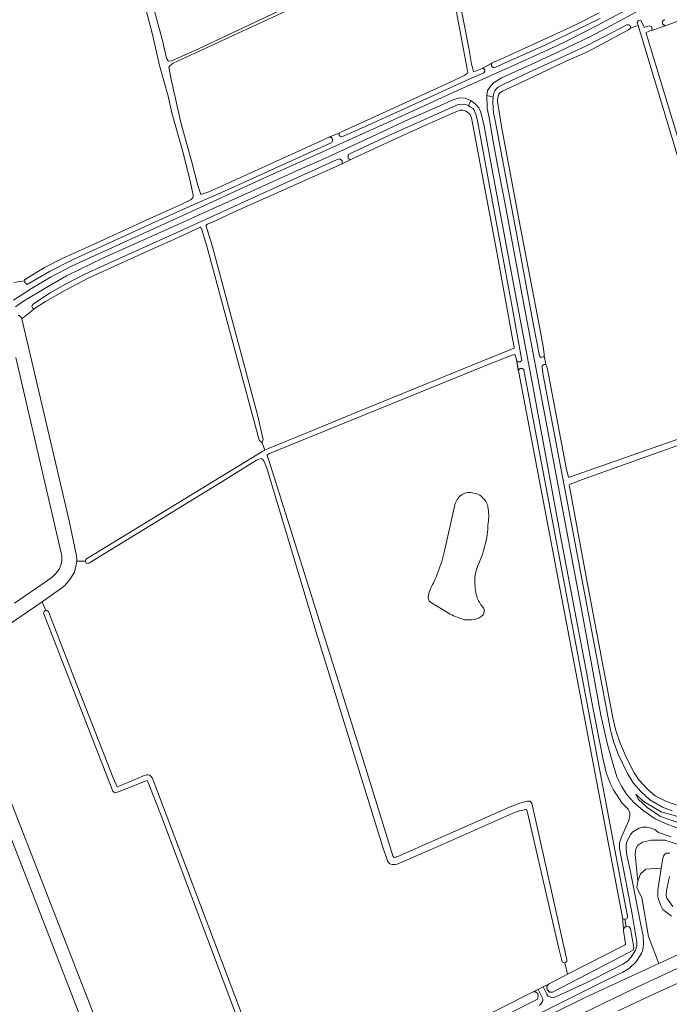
# Model space of a CAD drawing. Header units: metres. Extents: x 209813 to 223847, y 571801 to 587119.
# Tile 145 of 256: x 215428 to 215759, y 575553 to 576053. Entities that reach past the tile are written whole.
import ezdxf

# ---------------------------------------------------------------- set-up
doc = ezdxf.new("R2010")
doc.units = ezdxf.units.M
for name, color, linetype, lineweight in [('B-RO-GR-BEPLANTING_CULTUUR_BOSPLANTSOEN-GV', 8, 'Continuous', 0), ('B-RO-GR-GRAS-GV', 8, 'Continuous', 0), ('B-RO-GR-GROENVOORZIENING-GV', 8, 'Continuous', 0), ('B-RO-OG-WEG-GV', 8, 'Continuous', 0)]:
    doc.layers.add(name, color=color, linetype=linetype, lineweight=lineweight)

msp = doc.modelspace()

# ---------------------------------------------------------------- linework, layer by layer
at = {"layer": 'B-RO-GR-BEPLANTING_CULTUUR_BOSPLANTSOEN-GV', "flags": 128}
for points in [[(215766.71, 575647.17), (215754.72, 575650.51), (215745.82, 575655.79), (215741.92, 575659.5), (215743.07, 575657), (215747.55, 575652.79), (215754.39, 575648.13), (215763.16, 575645.17)], [(215766.26, 575633.164), (215756.606, 575636.19), (215749.835, 575636.196), (215745.195, 575635.085), (215742.784, 575633.525), (215741.854, 575631.665), (215741.441, 575628.824), (215742.956, 575615.277), (215744.314, 575618.97), (215746.996, 575621.416), (215754.8, 575621.959), (215755.557, 575626.763), (215756.013, 575628.022), (215756.44, 575628.795), (215757.421, 575629.541), (215758.331, 575629.604), (215759.153, 575629.484)], [(215759.029, 575617.744), (215757.475, 575610.518), (215757.322, 575608.257), (215757.641, 575606.643), (215760.675, 575602.375)]]:
    msp.add_lwpolyline(points, dxfattribs=at)
at = {"layer": 'B-RO-GR-GRAS-GV', "flags": 128}
for points in [[(215632.198, 576089.292), (215506.424, 576031.111), (215504.756, 576029.842), (215504.316, 576029.096), (215505.55, 576022.915), (215510.545, 576000.239), (215516.013, 575980.765), (215519.088, 575968.958), (215520.37, 575964.908), (215520.643, 575964.348), (215524.577, 575965.659), (215529.236, 575967.803), (215583.28, 575992.356), (215585.608, 575993.521), (215590.941, 575995.57), (215592.046, 575996.281), (215601.182, 576000.346), (215648.96, 576022.169), (215654.812, 576024.985), (215655.759, 576025.632), (215656.356, 576026.135), (215656.468, 576026.484), (215656.292, 576027.255), (215642.957, 576097.968)], [(215645.4, 576098.197), (215656.845, 576038.718), (215658.314, 576030.7), (215659.323, 576027.012), (215659.422, 576026.801), (215663.65, 576028.402), (215669.481, 576031.626), (215673.181, 576033.194), (215703.525, 576047.022), (215711.574, 576050.74), (215723.134, 576056.743)], [(215425.468, 575919.631), (215430.972, 575920.534), (215430.943, 575920.999), (215441.12, 575927.209), (215450.08, 575931.78), (215465.039, 575938.595), (215494.669, 575952.227), (215511.164, 575959.592), (215515.707, 575961.803), (215516.052, 575962.149), (215516.503, 575962.815), (215516.674, 575963.33), (215516.728, 575963.973), (215515.39, 575970.409), (215511.757, 575984.948), (215505.881, 576005.843), (215503.943, 576014.377), (215499.516, 576029.883), (215495.982, 576045.706), (215485.239, 576086.454)], [(215490.976, 576080.297), (215501.26, 576041.929), (215503.127, 576033.718), (215503.233, 576033.457), (215503.481, 576033.006), (215503.713, 576032.435), (215504.292, 576032.234), (215505.878, 576032.348), (215519.439, 576038.432), (215599.388, 576076.196)], [(215769.811, 576054.879), (215756.788, 576050.154), (215749.761, 576047.744), (215748.65, 576047.424), (215747.057, 576046.689), (215747.132, 576046.283), (215747.97, 576043.456), (215789.08, 575908.437), (215792.178, 575898.893), (215800.327, 575903.86), (215810.916, 575909.367), (215830.382, 575918.57), (215845.706, 575925.854), (215871.419, 575937.09), (215884.761, 575943.961), (215885.527, 575946.56), (215891.202, 575955.285), (215896.574, 575973.145), (215900.843, 576015.103), (215889.67, 576024.057), (215888.473, 576025.342), (215888.185, 576026.422), (215888.318, 576027.54), (215889.084, 576028.468)], [(215778.082, 575933.813), (215746.506, 576039.154), (215743.033, 576050.21), (215739.173, 576048.89), (215738.194, 576048.084), (215717.669, 576037.108), (215704.924, 576031.417), (215686.687, 576022.879), (215673.993, 576016.983), (215672.69, 576015.994), (215672.015, 576015.113), (215671.74, 576014.119), (215671.528, 576012.728), (215671.505, 576011.715), (215673.525, 575998.919), (215683.086, 575948.365), (215692.696, 575898.158), (215694.709, 575887.196), (215695.236, 575883.228), (215695.236, 575882.61), (215696.006, 575877.881), (215696.491, 575877.257), (215696.903, 575875.649), (215706.609, 575824.653), (215707.368, 575821.288), (215707.588, 575820.772), (215708.069, 575820.758), (215756.979, 575837.761), (215795.562, 575851.206)], [(215553.086, 575834.409), (215555.39, 575835.495), (215574.466, 575843.278), (215599.857, 575853.719), (215663.126, 575879.492), (215679.939, 575886.191), (215679.917, 575886.771), (215679.309, 575890.192), (215671.157, 575935.023), (215659.322, 575997.902), (215658.254, 576003.305), (215657.93, 576004.2), (215657.523, 576005.076), (215657.036, 576005.631), (215656.297, 576006.22), (215655.362, 576006.763), (215654.647, 576007.006), (215653.849, 576007.168), (215652.44, 576007.169), (215652.047, 576007.063), (215647.887, 576005.4), (215634.1, 575999.265), (215620.336, 575993.088), (215596.951, 575982.124), (215592.522, 575979.967), (215538.03, 575955.69), (215528.412, 575951.236), (215523.897, 575949.214), (215523.269, 575948.837), (215523.157, 575948.724), (215526.279, 575938.495), (215549.34, 575852.307), (215552.321, 575839.871), (215551.77, 575838.216)], [(215461.859, 575778.061), (215462.069, 575778.956), (215464.07, 575780.163), (215552.079, 575833.934), (215553.086, 575834.409), (215551.77, 575838.216), (215550.39, 575839.278), (215550.011, 575840.225), (215523.62, 575938.048), (215521.057, 575946.461), (215520.575, 575947.617), (215520.38, 575947.737), (215505.376, 575940.817), (215496.567, 575936.939), (215463.182, 575921.788), (215451.313, 575915.612), (215441.462, 575910.011), (215436.286, 575906.525), (215429.456, 575901.137), (215453.511, 575798.483), (215457.397, 575780.682), (215457.562, 575778.727), (215457.462, 575777.979)], [(215425.764, 575756.575), (215442.626, 575768.14), (215445.134, 575770.1), (215447.129, 575772.048), (215448.549, 575773.981), (215449.405, 575776.041), (215449.889, 575778.118), (215449.866, 575780.314), (215449.704, 575781.613), (215448.824, 575785.159), (215426.456, 575881.55)], [(215795.904, 575848.397), (215716.048, 575820.035), (215708.42, 575817.166), (215708.118, 575816.878), (215708.021, 575816.641), (215708.04, 575815.892), (215717.092, 575767.249), (215730.076, 575698.275), (215731.647, 575691.908), (215733.699, 575685.991), (215736.937, 575678.416), (215741.008, 575670.35), (215743.35, 575666.816), (215747.908, 575661.856), (215751.628, 575658.768), (215757.42, 575655.821), (215765.123, 575653.132)], [(215705.794, 575573.811), (215705.101, 575573.933), (215704.348, 575574.341), (215702.709, 575581.071), (215686.578, 575650.884), (215686.298, 575651.715), (215686.146, 575651.756), (215685.193, 575651.661), (215682.756, 575651.124), (215680.216, 575650.292), (215644.979, 575634.707), (215620.497, 575623.978), (215619.368, 575623.792), (215617.965, 575623.745), (215616.796, 575624.135), (215616.107, 575624.807), (215615.464, 575625.648), (215612.992, 575633.125), (215579.205, 575741.973), (215554.279, 575824.721), (215553.094, 575827.982), (215552.518, 575829.215), (215551.949, 575829.82), (215551.585, 575830.044), (215551.288, 575830.094), (215550.137, 575829.841), (215548.887, 575829.312), (215531.68, 575818.604), (215463.619, 575776.939), (215462.469, 575776.736), (215461.816, 575777.88), (215461.859, 575778.061), (215457.462, 575777.979), (215457.316, 575776.892), (215456.275, 575772.409), (215453.955, 575768.741), (215451.433, 575765.667), (215449.258, 575763.908), (215439.769, 575757.398), (215441.721, 575752.849), (215442.216, 575752.919), (215443.017, 575752.347), (215444.156, 575749.768), (215459.199, 575710.663), (215475.97, 575667.834), (215477.931, 575663.222), (215483.868, 575665.638), (215491.822, 575669.052), (215493.052, 575669.399), (215493.991, 575669.361), (215494.776, 575669.091), (215495.379, 575668.446), (215495.769, 575667.851), (215496.256, 575666.748), (215551.136, 575522.155)], [(215643.107, 575777.811), (215644.471, 575783.212), (215647.813, 575797.495), (215649.741, 575806.638)], [(215439.769, 575757.398), (215408.674, 575736.067)], [(215552.396, 575516.003), (215551.452, 575515.514), (215550.528, 575515.548), (215549.822, 575516.088), (215545.752, 575527.908), (215539.816, 575543.691), (215500.072, 575649.584), (215493.829, 575665.418), (215493.2, 575666.432), (215492.835, 575666.342), (215480.386, 575661.405), (215477.699, 575660.377), (215476.939, 575660.289), (215476.254, 575660.591), (215475.882, 575661.131), (215441.175, 575749.879), (215440.808, 575750.698), (215440.51, 575751.594), (215440.792, 575752.242), (215441.245, 575752.781), (215441.721, 575752.849)], [(215647.382, 575751.097), (215637.4, 575757.149)], [(215490.777, 575461.092), (215490.289, 575465.939), (215490.06, 575467.447), (215485.643, 575478.465), (215427.433, 575628.303), (215394.064, 575712.865), (215390.451, 575723.928), (215390.256, 575724.989)], [(215400.878, 575714.638), (215495.617, 575471.821), (215496.148, 575470.299), (215496.948, 575465.883), (215497.373, 575461.659), (215497, 575460.356), (215495.445, 575459.634), (215493.879, 575459.402), (215492.846, 575459.402), (215491.566, 575459.907), (215490.777, 575461.092), (215492.435, 575452.086), (215493.661, 575452.923), (215495.581, 575453.163), (215497.457, 575452.913), (215500.392, 575451.682), (215501.399, 575450.486), (215505.633, 575438.36), (215514.054, 575443.252), (215546.194, 575463.258)], [(215661.216, 575544.621), (215688.269, 575558.331), (215697.388, 575562.924), (215698.102, 575563.387), (215707.149, 575568.007)]]:
    msp.add_lwpolyline(points, dxfattribs=at)
msp.add_lwpolyline([(215705.794, 575573.811), (215707.149, 575568.007), (215736.016, 575582.748), (215736.617, 575583.137), (215736.609, 575583.481), (215735.504, 575590.022), (215735.545, 575591.163), (215735.008, 575596.918), (215682.347, 575873.902), (215681.095, 575880.254), (215680.465, 575882.716), (215680.36, 575883.056), (215680.098, 575883.009), (215678.462, 575882.455), (215663.833, 575876.822), (215555.417, 575832.72), (215554.587, 575832.209), (215554.372, 575831.916), (215554.337, 575831.699), (215554.469, 575831.104), (215555.051, 575829.773), (215602.979, 575677.461), (215618.187, 575628.281), (215618.723, 575627.507), (215618.996, 575627.363), (215620.76, 575627.896), (215636.951, 575635.064), (215677.876, 575653.094), (215683.358, 575655.137), (215686.673, 575655.96), (215687.886, 575655.996), (215689.004, 575655.037), (215706.837, 575575.363), (215706.771, 575574.436)], close=True, dxfattribs=at)
at = {"layer": 'B-RO-GR-GRAS-GV'}
for points in [[(215652.922, 575811.497, -0.2278052), (215658.664, 575812.681)], [(215658.664, 575812.681, -0.2228586), (215664.256, 575809.856)], [(215649.741, 575806.638, -0.1382567), (215652.922, 575811.497)], [(215664.256, 575809.856, -0.2072124), (215666.696, 575804.672)], [(215666.696, 575804.672, -0.0905113), (215666.6, 575796.341)], [(215666.6, 575796.341, -0.0692599), (215665.238, 575786.67)], [(215665.238, 575786.67, -0.0587474), (215661.84, 575776.449)], [(215638.919, 575766.871, 0.0310128), (215643.107, 575777.811)], [(215661.84, 575776.449, 0.1273542), (215659.909, 575767.097)], [(215636.347, 575760.599, -0.0871082), (215638.919, 575766.871)], [(215659.909, 575767.097, 0.0613691), (215661.224, 575759.166)], [(215637.4, 575757.149, -0.2826421), (215636.347, 575760.599)], [(215661.224, 575759.166, 0.076724), (215664.498, 575754.077)], [(215664.498, 575754.077, -0.2230857), (215664.147, 575750.748)], [(215654.691, 575748.149, -0.0446743), (215647.382, 575751.097)], [(215659.641, 575748.352, -0.0490416), (215654.691, 575748.149)], [(215664.147, 575750.748, -0.1604228), (215659.641, 575748.352)]]:
    msp.add_lwpolyline(points, format="xyb", dxfattribs=at)
at = {"layer": 'B-RO-GR-GROENVOORZIENING-GV', "flags": 128}
for points in [[(215427.749, 575902.993), (215429.307, 575901.773), (215429.456, 575901.137), (215436.286, 575906.525), (215435.25, 575906.265), (215434.547, 575907.497), (215434.917, 575908.386), (215443.918, 575914.343), (215451.441, 575918.637), (215461.248, 575923.632), (215471.57, 575928.398), (215499.435, 575940.948), (215517.047, 575948.965), (215556.631, 575967.133), (215589.935, 575982.138), (215591.354, 575982.544), (215592.522, 575981.465), (215592.522, 575979.967), (215596.951, 575982.124), (215595.585, 575982.58), (215595.585, 575984.714), (215616.256, 575994.293), (215651.52, 576010.079), (215653.564, 576010.375), (215655.433, 576010.112), (215656.803, 576009.41), (215657.95, 576012.09), (215655.03, 576013.35), (215652.12, 576013.44), (215648.99, 576012.55), (215640.69, 576008.72), (215626.5, 576002.63), (215607.8, 575993.86), (215584.02, 575982.9), (215570.68, 575977.07), (215546.12, 575965.91), (215526.49, 575957.02), (215508.48, 575949.02), (215471.07, 575932.13), (215452.25, 575922.99), (215440.94, 575916.46), (215430.41, 575910.11), (215426.35, 575907.36)], [(215760.083, 575597.567), (215755.633, 575600.876), (215754.384, 575603.304), (215753.123, 575607.223), (215753.021, 575610.67), (215754.8, 575621.959), (215746.996, 575621.416), (215744.314, 575618.97), (215742.956, 575615.277), (215742.419, 575612.004), (215744.849, 575607.064), (215748.352, 575587.246), (215753.486, 575573.485), (215785.006, 575588.1)], [(215732.897, 575549.38), (215752.064, 575558.408), (215784.278, 575572.942), (215798.977, 575579.524), (215813.136, 575585.656), (215826.163, 575591.133), (215842.687, 575597.884), (215839.482, 575603.994), (215817.118, 575594.869), (215780.659, 575579.309), (215740.71, 575560.656), (215695.013, 575538.643)]]:
    msp.add_lwpolyline(points, dxfattribs=at)
at = {"layer": 'B-RO-OG-WEG-GV', "flags": 128}
for points in [[(215747.13, 576059.93), (215731.83, 576051.6), (215718.39, 576044.56), (215703.5, 576037.43), (215688.65, 576030.43), (215673.6, 576023.73), (215669.25, 576020.89), (215667.67, 576019.13), (215666.39, 576017.18), (215666.09, 576014.66)], [(215667.043, 576024.395), (215687.14, 576033.38), (215704.85, 576041.41), (215722.16, 576050.24), (215743.69, 576061.86)], [(215723.758, 576053.921), (215711.888, 576048.021), (215695.519, 576040.307), (215683.089, 576034.752), (215670.412, 576029.098), (215669.982, 576028.917), (215669.267, 576028.917), (215668.442, 576029.593), (215668.442, 576030.55), (215668.71, 576031.164), (215663.65, 576028.402), (215664.314, 576028.402), (215665, 576027.757), (215665.045, 576026.99), (215664.582, 576026.15), (215657.05, 576022.923), (215625.588, 576008.652), (215602.308, 575998.159), (215592.705, 575993.888), (215591.874, 575993.75), (215590.941, 575994.325), (215590.941, 575995.57)], [(215669.265, 576013.925), (215669.393, 576015.122), (215669.63, 576016.038), (215670.17, 576017.085), (215670.981, 576018.222), (215671.888, 576018.961), (215674.704, 576020.463), (215687.299, 576026.339), (215705.416, 576034.659), (215716.773, 576039.917), (215730.193, 576046.865), (215737.222, 576050.62), (215737.769, 576050.694), (215738.364, 576050.611), (215738.849, 576050.252), (215739.173, 576049.658), (215739.173, 576048.89), (215743.033, 576050.21), (215742.547, 576051.759), (215743.011, 576052.701), (215744.354, 576052.772), (215745.141, 576051.656), (215746.061, 576049.363), (215746.368, 576049.424), (215748.889, 576050.181), (215749.87, 576049.755), (215750.166, 576048.658), (215749.761, 576047.744), (215756.788, 576050.154), (215755.502, 576051.098), (215755.502, 576052.476), (215756.41, 576053.315)], [(215667.043, 576024.395), (215651.076, 576017.254)], [(215425.32, 575910.7), (215434.5, 575916.63), (215444.04, 575922.43), (215455.13, 575928.04), (215473.71, 575936.67), (215515.48, 575955.6), (215549.2, 575971.08), (215582.39, 575986.02), (215613.38, 576000), (215624.464, 576005.016), (215651.076, 576017.254)], [(215760.295, 575651.109), (215755.435, 575652.918), (215748.987, 575656.689), (215744.328, 575660.853), (215740.55, 575665.317), (215737.626, 575670.103), (215733.028, 575679.607), (215730.684, 575685.792), (215728.958, 575692.137), (215705.356, 575816.469), (215694.8, 575872.595), (215694.231, 575876.433), (215694.28, 575877.291), (215695.056, 575877.881), (215696.006, 575877.881), (215695.236, 575882.61), (215694.894, 575881.839), (215694.195, 575881.692), (215693.39, 575881.652), (215692.89, 575882.303), (215689.857, 575897.891), (215680.909, 575945.496), (215673.225, 575986.519), (215670.509, 576001.129), (215669.524, 576005.848), (215669.033, 576011.317), (215669.265, 576013.925), (215666.09, 576014.66), (215666.3, 576008.13), (215667.21, 576003.51), (215668.93, 575993.15), (215671.43, 575979.21), (215674.68, 575962.97), (215684.19, 575912.22), (215692.74, 575867.46), (215703.64, 575809.18), (215714.5, 575751.68), (215719.69, 575724.01), (215724.07, 575699.66), (215727.49, 575684.82), (215730.37, 575674.63), (215732.27, 575668.39), (215734.62, 575663.61), (215737.07, 575659.58), (215740.63, 575655.55), (215745.64, 575651.22), (215751.64, 575646.98), (215756.37, 575644.75), (215762.65, 575642.38)], [(215736.867, 575592.153), (215738.274, 575592.345), (215739.113, 575591.047), (215740.866, 575581.66), (215740.441, 575580.244), (215738.683, 575579.279), (215699.401, 575558.9), (215698.007, 575558.9), (215696.708, 575560.33), (215696.624, 575561.841), (215697.388, 575562.924), (215694.755, 575561.564), (215696.59, 575557.85), (215697.33, 575556.95), (215698.54, 575556.38), (215699.74, 575556.27), (215701.21, 575556.54), (215703.43, 575557.59), (215717.22, 575564.03), (215729.95, 575570.34), (215735.27, 575573.1), (215737.63, 575574.67), (215739.48, 575576.68), (215741.64, 575580.25), (215742.33, 575582.56), (215742.33, 575584.36), (215740, 575598.56), (215736.81, 575615.33), (215733.57, 575631.85), (215733.59, 575634.83), (215734.51, 575637.89), (215738.36, 575646.22), (215738.85, 575648.47), (215738.85, 575650.03), (215738.33, 575651.28), (215737.953, 575651.984), (215734.66, 575655.09), (215730.57, 575661.71), (215728.85, 575665.17), (215726.8, 575670.6), (215725.14, 575677.79), (215723.54, 575685.61), (215720.12, 575702.69), (215718.64, 575710.83), (215717.01, 575720.75), (215710.84, 575752.52), (215703.44, 575791.78), (215689.29, 575867.9), (215683.97, 575895.51), (215677.95, 575927.93), (215669.25, 575974.2), (215664.63, 575999.13), (215663.01, 576006.25), (215661.94, 576008.42), (215660.15, 576010.48), (215657.95, 576012.09), (215656.803, 576009.41), (215657.602, 576009), (215659.047, 576008.103), (215659.569, 576007.303), (215660.481, 576005.102), (215661.23, 576001.848), (215664.778, 575983.576), (215666.54, 575973.377), (215679.058, 575906.323), (215683.901, 575880.039), (215682.96, 575879.334), (215681.613, 575879.334), (215681.095, 575880.254), (215682.077, 575874.961), (215682.947, 575875.91), (215683.955, 575875.982), (215684.882, 575875.441), (215685.096, 575874.192), (215736.247, 575604.472), (215737.534, 575597.777), (215737.553, 575596.984), (215737.302, 575596.23), (215736.441, 575595.899), (215736.182, 575595.951)], [(215590.941, 575995.57), (215585.608, 575993.521), (215586.88, 575993.457), (215587.731, 575992.109), (215587.15, 575990.752), (215570.697, 575983.342), (215532.675, 575966.036), (215515.166, 575958.412), (215496.015, 575949.831), (215482.311, 575943.548), (215455.572, 575931.386), (215443.649, 575925.266), (215432.245, 575918.623), (215431.032, 575919.577), (215430.972, 575920.534), (215425.468, 575919.631)], [(215763.16, 575645.17), (215754.39, 575648.13), (215747.55, 575652.79), (215743.07, 575657), (215741.92, 575659.5), (215745.82, 575655.79), (215754.72, 575650.51), (215766.71, 575647.17)], [(215759.75, 575637.85), (215753.46, 575640.13), (215751.462, 575641.626), (215749.45, 575642.29), (215747.4, 575642.79), (215745.18, 575642.76), (215743.51, 575642.3), (215740.33, 575640.48), (215739.28, 575639.24), (215737.35, 575635.49), (215736.97, 575633.79), (215736.94, 575631.63), (215737.31, 575628.5), (215738.96, 575620.91), (215744.16, 575594), (215745.67, 575587.56), (215745.8, 575583.62), (215745.64, 575581.2), (215744.8, 575578.54), (215741.86, 575574.21), (215738.57, 575571.16), (215735.26, 575569.08), (215728.38, 575565.8), (215675.29, 575539.31)], [(215681.485, 575539.155), (215716.118, 575556.158), (215753.486, 575573.485), (215748.352, 575587.246), (215744.849, 575607.064), (215742.419, 575612.004), (215742.956, 575615.277), (215741.441, 575628.824), (215741.854, 575631.665), (215742.784, 575633.525), (215745.195, 575635.085), (215749.835, 575636.196), (215756.606, 575636.19), (215766.26, 575633.164)], [(215692.62, 575552.08), (215693.46, 575552.84), (215694.04, 575553.73), (215694.62, 575554.47), (215694.62, 575555.45), (215692.177, 575560.231), (215690.042, 575559.128), (215691.018, 575558.949), (215691.952, 575558.296), (215692.177, 575556.634), (215691.801, 575555.382), (215689.827, 575554.332), (215641.778, 575529.998)]]:
    msp.add_lwpolyline(points, dxfattribs=at)
msp.add_lwpolyline([(215735.008, 575596.918), (215735.545, 575591.163), (215736.481, 575592.1), (215736.867, 575592.153), (215736.182, 575595.951), (215735.456, 575596.096)], close=True, dxfattribs=at)

doc.saveas('drawing.dxf')
